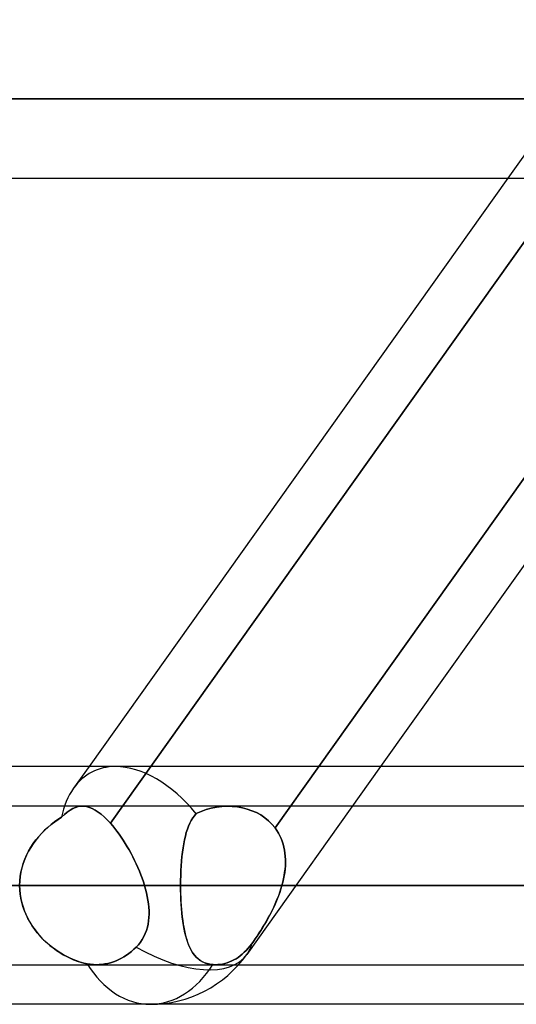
# Model space of a CAD drawing. Header units: millimetres. Extents: x -270 to 270, y -120 to 100.
# Tile 28 of 74: x -80.67 to -74.35, y -50 to -37.48. Entities that reach past the tile are written whole.
import ezdxf

# ---------------------------------------------------------------- set-up
doc = ezdxf.new("R2010")
doc.units = ezdxf.units.MM
doc.layers.add('MAIN-1', color=7, linetype='Continuous')
doc.layers.add('MAIN-2', color=7, linetype='Continuous')

msp = doc.modelspace()

# ---------------------------------------------------------------- linework, layer by layer
at = {"layer": 'MAIN-1'}
for p, q in [((-146.091, -38.489), (146.091, -38.489)), ((-145.38, -39.496), (145.38, -39.496)), ((-74.455, -39.496), (-79.785, -46.978)), ((-71.531, -39.496), (-76.861, -46.978)), ((-70.744, -39.496), (-76.074, -46.978)), ((-73.035, -46.978), (-138.497, -46.978)), ((138.299, -47.481), (-138.299, -47.481)), ((-138.963, -48.489), (138.963, -48.489)), ((-138.423, -49.496), (138.423, -49.496)), ((-72.595, -50), (-139.276, -50))]:
    msp.add_line(p, q, dxfattribs=at)
at = {"layer": 'MAIN-2'}
for p, q in [((-73.02, -37.481), (-74.455, -39.496)), ((146.091, -38.489), (-146.091, -38.489)), ((144.71, -38.489), (-144.71, -38.489)), ((-144.71, -38.489), (144.71, -38.489)), ((-98.13, -38.489), (-73.454, -38.489)), ((-73.454, -38.489), (-98.13, -38.489)), ((-71.938, -38.489), (-96.115, -38.489)), ((-96.115, -38.489), (-71.938, -38.489)), ((-73.386, -39.099), (-79.512, -47.698)), ((-79.512, -47.698), (-73.386, -39.099)), ((-77.417, -47.758), (-71.302, -39.175)), ((-79.785, -46.978), (-79.982, -47.253)), ((-76.074, -46.978), (-77.775, -49.366)), ((-76.861, -46.978), (-77.417, -47.758)), ((-80.098, -47.586), (-80.062, -47.556)), ((-80.062, -47.556), (-80.098, -47.586)), ((-80.062, -47.556), (-80.027, -47.531)), ((-80.027, -47.531), (-80.062, -47.556)), ((-80.027, -47.531), (-79.992, -47.511)), ((-79.992, -47.511), (-80.027, -47.531)), ((-79.992, -47.511), (-79.957, -47.496)), ((-79.957, -47.496), (-79.992, -47.511)), ((-79.957, -47.496), (-79.922, -47.486)), ((-79.922, -47.486), (-79.957, -47.496)), ((-79.922, -47.486), (-79.886, -47.482)), ((-79.886, -47.482), (-79.922, -47.486)), ((-79.886, -47.482), (-79.852, -47.482)), ((-79.852, -47.482), (-79.886, -47.482)), ((-79.852, -47.482), (-79.817, -47.487)), ((-79.817, -47.487), (-79.852, -47.482)), ((-79.817, -47.487), (-79.781, -47.497)), ((-79.781, -47.497), (-79.817, -47.487)), ((-79.781, -47.497), (-79.745, -47.511)), ((-79.745, -47.511), (-79.781, -47.497)), ((-79.745, -47.511), (-79.708, -47.531)), ((-79.708, -47.531), (-79.745, -47.511)), ((-79.708, -47.531), (-79.67, -47.555)), ((-79.67, -47.555), (-79.708, -47.531)), ((-79.67, -47.555), (-79.631, -47.583)), ((-79.631, -47.584), (-79.67, -47.555)), ((-78.359, -47.548), (-78.42, -47.576)), ((-78.42, -47.576), (-78.359, -47.548)), ((-78.295, -47.524), (-78.359, -47.548)), ((-78.359, -47.548), (-78.295, -47.524)), ((-78.229, -47.506), (-78.295, -47.524)), ((-78.295, -47.524), (-78.23, -47.506)), ((-78.23, -47.506), (-78.163, -47.493)), ((-78.162, -47.493), (-78.229, -47.506)), ((-78.163, -47.493), (-78.095, -47.484)), ((-78.095, -47.484), (-78.162, -47.493)), ((-78.026, -47.481), (-78.095, -47.484)), ((-78.095, -47.484), (-78.027, -47.481)), ((-78.027, -47.481), (-77.962, -47.483)), ((-77.961, -47.483), (-78.026, -47.481)), ((-77.962, -47.483), (-77.897, -47.49)), ((-77.897, -47.49), (-77.961, -47.483)), ((-77.833, -47.501), (-77.897, -47.49)), ((-77.897, -47.49), (-77.833, -47.501)), ((-77.771, -47.517), (-77.833, -47.501)), ((-77.833, -47.501), (-77.771, -47.517)), ((-77.711, -47.538), (-77.771, -47.517)), ((-77.771, -47.517), (-77.711, -47.538)), ((-77.653, -47.563), (-77.711, -47.538)), ((-77.711, -47.538), (-77.654, -47.563)), ((-77.654, -47.563), (-77.599, -47.593)), ((-77.599, -47.593), (-77.653, -47.563)), ((-80.224, -47.681), (-80.268, -47.714)), ((-80.265, -47.712), (-80.222, -47.679)), ((-80.18, -47.65), (-80.224, -47.681)), ((-80.222, -47.679), (-80.178, -47.649)), ((-80.134, -47.621), (-80.18, -47.65)), ((-80.178, -47.649), (-80.134, -47.621)), ((-80.134, -47.621), (-80.098, -47.586)), ((-80.098, -47.586), (-80.134, -47.621)), ((-79.631, -47.583), (-79.592, -47.617)), ((-79.592, -47.617), (-79.631, -47.584)), ((-79.592, -47.617), (-79.552, -47.656)), ((-79.552, -47.656), (-79.592, -47.617)), ((-79.552, -47.656), (-79.512, -47.698)), ((-79.512, -47.698), (-79.552, -47.656)), ((-78.502, -47.696), (-78.518, -47.734)), ((-78.484, -47.662), (-78.502, -47.696)), ((-78.502, -47.696), (-78.484, -47.662)), ((-78.464, -47.631), (-78.484, -47.662)), ((-78.484, -47.662), (-78.464, -47.631)), ((-78.443, -47.602), (-78.464, -47.631)), ((-78.464, -47.631), (-78.443, -47.602)), ((-78.42, -47.576), (-78.443, -47.602)), ((-78.443, -47.602), (-78.42, -47.576)), ((-77.547, -47.628), (-77.599, -47.593)), ((-77.599, -47.593), (-77.548, -47.628)), ((-77.548, -47.628), (-77.5, -47.667)), ((-77.499, -47.668), (-77.547, -47.628)), ((-77.5, -47.667), (-77.456, -47.711)), ((-77.456, -47.711), (-77.499, -47.668)), ((-80.351, -47.787), (-80.39, -47.827)), ((-80.387, -47.824), (-80.348, -47.784)), ((-80.31, -47.75), (-80.351, -47.787)), ((-80.348, -47.784), (-80.307, -47.747)), ((-80.268, -47.714), (-80.31, -47.75)), ((-80.307, -47.747), (-80.265, -47.712)), ((-79.484, -47.73), (-79.512, -47.698)), ((-79.512, -47.698), (-79.484, -47.73)), ((-79.457, -47.763), (-79.484, -47.73)), ((-79.484, -47.73), (-79.457, -47.763)), ((-79.43, -47.798), (-79.457, -47.763)), ((-79.457, -47.763), (-79.43, -47.798)), ((-79.403, -47.835), (-79.43, -47.798)), ((-79.43, -47.798), (-79.403, -47.835)), ((-78.547, -47.816), (-78.559, -47.861)), ((-78.559, -47.861), (-78.547, -47.816)), ((-78.533, -47.773), (-78.547, -47.816)), ((-78.547, -47.816), (-78.533, -47.773)), ((-78.518, -47.734), (-78.533, -47.773)), ((-78.533, -47.773), (-78.518, -47.734)), ((-78.518, -47.734), (-78.502, -47.696)), ((-77.417, -47.758), (-77.456, -47.711)), ((-77.456, -47.711), (-77.417, -47.758)), ((-77.417, -47.758), (-77.395, -47.789)), ((-77.395, -47.789), (-77.417, -47.758)), ((-77.395, -47.789), (-77.375, -47.822)), ((-77.375, -47.822), (-77.395, -47.789)), ((-80.463, -47.912), (-80.496, -47.958)), ((-80.495, -47.955), (-80.461, -47.91)), ((-80.428, -47.869), (-80.463, -47.912)), ((-80.461, -47.91), (-80.425, -47.866)), ((-80.39, -47.827), (-80.428, -47.869)), ((-80.425, -47.866), (-80.387, -47.824)), ((-79.376, -47.874), (-79.403, -47.835)), ((-79.403, -47.835), (-79.376, -47.874)), ((-79.349, -47.913), (-79.376, -47.874)), ((-79.376, -47.874), (-79.349, -47.913)), ((-79.323, -47.954), (-79.349, -47.913)), ((-79.349, -47.913), (-79.323, -47.954)), ((-78.57, -47.909), (-78.58, -47.958)), ((-78.58, -47.959), (-78.57, -47.909)), ((-78.559, -47.861), (-78.57, -47.909)), ((-78.57, -47.909), (-78.559, -47.861)), ((-77.375, -47.822), (-77.357, -47.856)), ((-77.357, -47.856), (-77.375, -47.822)), ((-77.357, -47.856), (-77.341, -47.891)), ((-77.341, -47.891), (-77.357, -47.856)), ((-77.341, -47.891), (-77.327, -47.927)), ((-77.327, -47.927), (-77.341, -47.891)), ((-77.327, -47.927), (-77.315, -47.964)), ((-77.315, -47.964), (-77.327, -47.927)), ((-80.555, -48.054), (-80.581, -48.104)), ((-80.58, -48.103), (-80.554, -48.052)), ((-80.527, -48.005), (-80.555, -48.054)), ((-80.554, -48.052), (-80.526, -48.003)), ((-80.496, -47.958), (-80.527, -48.005)), ((-80.526, -48.003), (-80.495, -47.955)), ((-79.298, -47.996), (-79.323, -47.954)), ((-79.323, -47.954), (-79.298, -47.996)), ((-79.274, -48.038), (-79.298, -47.996)), ((-79.298, -47.996), (-79.274, -48.038)), ((-79.25, -48.082), (-79.274, -48.038)), ((-79.274, -48.038), (-79.25, -48.082)), ((-78.596, -48.065), (-78.602, -48.121)), ((-78.602, -48.123), (-78.596, -48.066)), ((-78.588, -48.01), (-78.596, -48.065)), ((-78.596, -48.066), (-78.588, -48.012)), ((-78.58, -47.958), (-78.588, -48.01)), ((-78.588, -48.012), (-78.58, -47.959)), ((-77.315, -47.964), (-77.305, -48.001)), ((-77.305, -48.002), (-77.315, -47.964)), ((-77.305, -48.001), (-77.297, -48.04)), ((-77.297, -48.04), (-77.305, -48.002)), ((-77.297, -48.04), (-77.291, -48.079)), ((-77.291, -48.079), (-77.297, -48.04)), ((-80.603, -48.156), (-80.623, -48.21)), ((-80.622, -48.209), (-80.603, -48.155)), ((-80.603, -48.155), (-80.58, -48.103)), ((-80.581, -48.104), (-80.603, -48.156)), ((-79.227, -48.126), (-79.25, -48.082)), ((-79.25, -48.082), (-79.227, -48.126)), ((-79.204, -48.17), (-79.227, -48.126)), ((-79.227, -48.126), (-79.204, -48.17)), ((-79.183, -48.215), (-79.204, -48.17)), ((-79.204, -48.17), (-79.183, -48.215)), ((-78.608, -48.179), (-78.612, -48.239)), ((-78.612, -48.241), (-78.608, -48.181)), ((-78.602, -48.121), (-78.608, -48.179)), ((-78.608, -48.181), (-78.602, -48.123)), ((-77.291, -48.079), (-77.287, -48.118)), ((-77.287, -48.119), (-77.291, -48.079)), ((-77.287, -48.118), (-77.285, -48.159)), ((-77.285, -48.159), (-77.287, -48.119)), ((-77.285, -48.159), (-77.285, -48.199)), ((-77.285, -48.2), (-77.285, -48.159)), ((-80.66, -48.375), (-80.651, -48.319)), ((-80.651, -48.319), (-80.66, -48.375)), ((-80.651, -48.319), (-80.638, -48.263)), ((-80.639, -48.264), (-80.651, -48.319)), ((-80.623, -48.21), (-80.639, -48.264)), ((-80.638, -48.263), (-80.622, -48.209)), ((-79.163, -48.261), (-79.183, -48.215)), ((-79.183, -48.215), (-79.163, -48.261)), ((-79.144, -48.306), (-79.163, -48.261)), ((-79.163, -48.261), (-79.144, -48.306)), ((-79.125, -48.352), (-79.144, -48.306)), ((-79.144, -48.306), (-79.125, -48.352)), ((-78.616, -48.3), (-78.618, -48.362)), ((-78.618, -48.363), (-78.616, -48.301)), ((-78.612, -48.239), (-78.616, -48.3)), ((-78.616, -48.301), (-78.612, -48.241)), ((-77.295, -48.323), (-77.29, -48.282)), ((-77.29, -48.281), (-77.294, -48.323)), ((-77.286, -48.24), (-77.29, -48.281)), ((-77.29, -48.282), (-77.286, -48.241)), ((-77.285, -48.199), (-77.286, -48.24)), ((-77.286, -48.241), (-77.285, -48.2)), ((-80.668, -48.489), (-80.666, -48.432)), ((-80.666, -48.432), (-80.668, -48.489)), ((-80.666, -48.432), (-80.66, -48.375)), ((-80.66, -48.375), (-80.666, -48.432)), ((-79.109, -48.397), (-79.125, -48.352)), ((-79.125, -48.352), (-79.109, -48.397)), ((-79.093, -48.443), (-79.109, -48.397)), ((-79.109, -48.397), (-79.093, -48.443)), ((-79.079, -48.489), (-79.093, -48.443)), ((-79.093, -48.443), (-79.079, -48.489)), ((-78.618, -48.362), (-78.62, -48.425)), ((-78.62, -48.426), (-78.618, -48.363)), ((-78.62, -48.425), (-78.62, -48.489)), ((-78.62, -48.489), (-78.62, -48.426)), ((-77.318, -48.447), (-77.329, -48.489)), ((-77.329, -48.489), (-77.318, -48.447)), ((-77.309, -48.406), (-77.318, -48.447)), ((-77.318, -48.447), (-77.309, -48.406)), ((-77.301, -48.364), (-77.309, -48.406)), ((-77.309, -48.406), (-77.301, -48.364)), ((-77.294, -48.323), (-77.301, -48.364)), ((-77.301, -48.364), (-77.295, -48.323)), ((138.963, -48.489), (-138.963, -48.489)), ((137.431, -48.489), (-137.431, -48.489)), ((-137.431, -48.489), (137.431, -48.489)), ((-127.737, -48.489), (127.737, -48.489)), ((127.737, -48.489), (-127.737, -48.489)), ((126.312, -48.489), (-126.312, -48.489)), ((-126.312, -48.489), (126.312, -48.489)), ((-116.617, -48.489), (116.617, -48.489)), ((116.617, -48.489), (-116.617, -48.489)), ((115.192, -48.489), (-115.192, -48.489)), ((-115.192, -48.489), (115.192, -48.489)), ((-79.079, -48.489), (-106.191, -48.489)), ((-106.191, -48.489), (-79.079, -48.489)), ((-105.496, -48.489), (105.496, -48.489)), ((105.496, -48.489), (-105.496, -48.489)), ((104.07, -48.489), (-104.07, -48.489)), ((-104.07, -48.489), (104.07, -48.489)), ((-94.373, -48.489), (94.373, -48.489)), ((94.373, -48.489), (-94.373, -48.489)), ((92.947, -48.489), (-92.947, -48.489)), ((-92.947, -48.489), (92.947, -48.489)), ((-88.312, -48.489), (-78.62, -48.489)), ((-78.62, -48.489), (-88.312, -48.489)), ((-74.346, -48.489), (-84.038, -48.489)), ((-84.038, -48.489), (-74.346, -48.489)), ((-83.248, -48.489), (83.248, -48.489)), ((83.248, -48.489), (-83.248, -48.489)), ((81.821, -48.489), (-81.821, -48.489)), ((-81.821, -48.489), (81.821, -48.489)), ((-81.821, -48.489), (-72.119, -48.489)), ((-72.119, -48.489), (-81.821, -48.489)), ((-80.668, -48.489), (-80.666, -48.544)), ((-80.666, -48.544), (-80.668, -48.489)), ((-80.666, -48.544), (-80.661, -48.6)), ((-80.661, -48.598), (-80.666, -48.544)), ((-79.065, -48.536), (-79.079, -48.489)), ((-79.079, -48.489), (-79.065, -48.536)), ((-79.053, -48.583), (-79.065, -48.536)), ((-79.065, -48.536), (-79.053, -48.583)), ((-78.62, -48.489), (-74.346, -48.489)), ((-78.62, -48.549), (-78.62, -48.489)), ((-78.62, -48.489), (-78.62, -48.541)), ((-74.346, -48.489), (-78.62, -48.489)), ((-78.62, -48.541), (-78.619, -48.592)), ((-78.618, -48.609), (-78.62, -48.549)), ((-77.342, -48.533), (-77.357, -48.577)), ((-77.356, -48.574), (-77.342, -48.532)), ((-77.329, -48.489), (-77.342, -48.533)), ((-77.342, -48.532), (-77.329, -48.489)), ((-72.778, -48.489), (-77.329, -48.489)), ((-77.329, -48.489), (-72.778, -48.489)), ((-80.652, -48.652), (-80.661, -48.598)), ((-80.661, -48.6), (-80.652, -48.654)), ((-80.641, -48.706), (-80.652, -48.652)), ((-80.652, -48.654), (-80.64, -48.708)), ((-79.043, -48.63), (-79.053, -48.583)), ((-79.053, -48.583), (-79.043, -48.63)), ((-79.035, -48.676), (-79.043, -48.63)), ((-79.043, -48.63), (-79.035, -48.676)), ((-79.028, -48.721), (-79.035, -48.676)), ((-79.035, -48.676), (-79.028, -48.722)), ((-78.619, -48.592), (-78.617, -48.644)), ((-78.616, -48.668), (-78.618, -48.609)), ((-78.617, -48.644), (-78.615, -48.694)), ((-78.613, -48.726), (-78.616, -48.668)), ((-78.615, -48.694), (-78.612, -48.744)), ((-77.39, -48.664), (-77.408, -48.707)), ((-77.405, -48.701), (-77.388, -48.659)), ((-77.373, -48.621), (-77.39, -48.664)), ((-77.388, -48.659), (-77.371, -48.617)), ((-77.357, -48.577), (-77.373, -48.621)), ((-77.371, -48.617), (-77.356, -48.574)), ((-80.626, -48.758), (-80.641, -48.706)), ((-80.64, -48.708), (-80.625, -48.762)), ((-80.608, -48.81), (-80.626, -48.758)), ((-80.625, -48.762), (-80.606, -48.814)), ((-80.587, -48.86), (-80.608, -48.81)), ((-80.606, -48.814), (-80.584, -48.865)), ((-79.024, -48.766), (-79.028, -48.721)), ((-79.028, -48.722), (-79.024, -48.767)), ((-79.021, -48.811), (-79.024, -48.766)), ((-79.024, -48.767), (-79.021, -48.811)), ((-79.021, -48.854), (-79.021, -48.811)), ((-79.021, -48.811), (-79.021, -48.855)), ((-78.609, -48.783), (-78.613, -48.726)), ((-78.612, -48.744), (-78.608, -48.793)), ((-78.604, -48.839), (-78.609, -48.783)), ((-78.608, -48.793), (-78.604, -48.842)), ((-77.446, -48.791), (-77.467, -48.832)), ((-77.464, -48.826), (-77.443, -48.785)), ((-77.426, -48.749), (-77.446, -48.791)), ((-77.443, -48.785), (-77.424, -48.743)), ((-77.408, -48.707), (-77.426, -48.749)), ((-77.424, -48.743), (-77.405, -48.701)), ((-80.563, -48.909), (-80.587, -48.86)), ((-80.584, -48.865), (-80.56, -48.915)), ((-80.536, -48.957), (-80.563, -48.909)), ((-80.56, -48.915), (-80.533, -48.963)), ((-79.033, -48.98), (-79.027, -48.939)), ((-79.027, -48.939), (-79.033, -48.981)), ((-79.027, -48.939), (-79.022, -48.897)), ((-79.023, -48.898), (-79.027, -48.939)), ((-79.021, -48.855), (-79.023, -48.898)), ((-79.022, -48.897), (-79.021, -48.854)), ((-78.598, -48.893), (-78.604, -48.839)), ((-78.604, -48.842), (-78.599, -48.889)), ((-78.599, -48.889), (-78.593, -48.934)), ((-78.591, -48.945), (-78.598, -48.893)), ((-78.593, -48.934), (-78.586, -48.979)), ((-78.584, -48.996), (-78.591, -48.945)), ((-77.552, -48.985), (-77.529, -48.947)), ((-77.51, -48.912), (-77.532, -48.951)), ((-77.529, -48.947), (-77.507, -48.907)), ((-77.488, -48.872), (-77.51, -48.912)), ((-77.507, -48.907), (-77.485, -48.867)), ((-77.467, -48.832), (-77.488, -48.872)), ((-77.485, -48.867), (-77.464, -48.826)), ((-80.508, -49.003), (-80.536, -48.957)), ((-80.533, -48.963), (-80.503, -49.01)), ((-80.476, -49.047), (-80.508, -49.003)), ((-80.503, -49.01), (-80.471, -49.055)), ((-80.443, -49.09), (-80.476, -49.047)), ((-80.471, -49.055), (-80.437, -49.098)), ((-79.069, -49.1), (-79.054, -49.061)), ((-79.054, -49.061), (-79.069, -49.099)), ((-79.054, -49.061), (-79.042, -49.021)), ((-79.042, -49.021), (-79.054, -49.061)), ((-79.042, -49.021), (-79.033, -48.98)), ((-79.033, -48.981), (-79.042, -49.021)), ((-78.586, -48.979), (-78.579, -49.021)), ((-78.575, -49.044), (-78.584, -48.996)), ((-78.579, -49.021), (-78.571, -49.063)), ((-78.565, -49.09), (-78.575, -49.044)), ((-78.571, -49.063), (-78.562, -49.103)), ((-77.6, -49.063), (-77.623, -49.099)), ((-77.622, -49.097), (-77.598, -49.061)), ((-77.577, -49.027), (-77.6, -49.063)), ((-77.598, -49.061), (-77.575, -49.024)), ((-77.554, -48.989), (-77.577, -49.027)), ((-77.575, -49.024), (-77.552, -48.985)), ((-77.532, -48.951), (-77.554, -48.989)), ((-80.408, -49.131), (-80.443, -49.09)), ((-80.437, -49.098), (-80.401, -49.14)), ((-80.371, -49.17), (-80.408, -49.131)), ((-80.401, -49.14), (-80.363, -49.179)), ((-80.333, -49.208), (-80.371, -49.17)), ((-80.363, -49.179), (-80.323, -49.216)), ((-79.131, -49.209), (-79.107, -49.174)), ((-79.107, -49.174), (-79.13, -49.208)), ((-79.107, -49.174), (-79.087, -49.137)), ((-79.086, -49.137), (-79.107, -49.174)), ((-79.087, -49.137), (-79.069, -49.1)), ((-79.069, -49.099), (-79.086, -49.137)), ((-78.554, -49.135), (-78.565, -49.09)), ((-78.562, -49.103), (-78.552, -49.141)), ((-78.542, -49.177), (-78.554, -49.135)), ((-78.552, -49.141), (-78.542, -49.177)), ((-78.529, -49.216), (-78.542, -49.177)), ((-78.542, -49.177), (-78.53, -49.212)), ((-77.669, -49.168), (-77.692, -49.2)), ((-77.691, -49.2), (-77.669, -49.167)), ((-77.669, -49.167), (-77.645, -49.133)), ((-77.646, -49.134), (-77.669, -49.168)), ((-77.623, -49.099), (-77.646, -49.134)), ((-77.645, -49.133), (-77.622, -49.097)), ((-80.293, -49.243), (-80.333, -49.208)), ((-80.323, -49.216), (-80.283, -49.251)), ((-80.251, -49.276), (-80.293, -49.243)), ((-80.283, -49.251), (-80.241, -49.284)), ((-80.209, -49.308), (-80.251, -49.276)), ((-80.241, -49.284), (-80.199, -49.315)), ((-80.165, -49.337), (-80.209, -49.308)), ((-80.199, -49.315), (-80.156, -49.343)), ((-79.245, -49.328), (-79.215, -49.301)), ((-79.215, -49.301), (-79.245, -49.328)), ((-79.215, -49.301), (-79.185, -49.273)), ((-79.185, -49.273), (-79.215, -49.301)), ((-79.185, -49.273), (-79.157, -49.242)), ((-79.157, -49.242), (-79.185, -49.273)), ((-79.13, -49.208), (-79.157, -49.242)), ((-79.157, -49.242), (-79.131, -49.209)), ((-78.53, -49.212), (-78.518, -49.244)), ((-78.514, -49.253), (-78.529, -49.216)), ((-78.518, -49.244), (-78.505, -49.275)), ((-78.498, -49.288), (-78.514, -49.253)), ((-78.505, -49.275), (-78.49, -49.304)), ((-78.481, -49.32), (-78.498, -49.288)), ((-78.49, -49.304), (-78.475, -49.331)), ((-78.463, -49.35), (-78.481, -49.32)), ((-77.784, -49.314), (-77.809, -49.339)), ((-77.809, -49.339), (-77.784, -49.314)), ((-77.759, -49.288), (-77.784, -49.314)), ((-77.784, -49.314), (-77.759, -49.288)), ((-77.736, -49.26), (-77.759, -49.288)), ((-77.759, -49.288), (-77.736, -49.26)), ((-77.714, -49.231), (-77.736, -49.26)), ((-77.736, -49.26), (-77.714, -49.231)), ((-77.692, -49.2), (-77.714, -49.231)), ((-77.714, -49.231), (-77.691, -49.2)), ((-80.121, -49.364), (-80.165, -49.337)), ((-80.156, -49.343), (-80.113, -49.369)), ((-80.076, -49.389), (-80.121, -49.364)), ((-80.113, -49.369), (-80.069, -49.392)), ((-80.032, -49.411), (-80.076, -49.389)), ((-80.069, -49.392), (-80.026, -49.414)), ((-79.986, -49.431), (-80.032, -49.411)), ((-80.026, -49.414), (-79.982, -49.433)), ((-79.942, -49.448), (-79.986, -49.431)), ((-79.982, -49.433), (-79.938, -49.45)), ((-79.897, -49.463), (-79.942, -49.448)), ((-79.474, -49.459), (-79.439, -49.446)), ((-79.439, -49.446), (-79.474, -49.459)), ((-79.439, -49.446), (-79.405, -49.431)), ((-79.405, -49.431), (-79.439, -49.446)), ((-79.405, -49.431), (-79.373, -49.415)), ((-79.373, -49.415), (-79.405, -49.431)), ((-79.373, -49.415), (-79.341, -49.396)), ((-79.341, -49.396), (-79.373, -49.415)), ((-79.341, -49.396), (-79.309, -49.376)), ((-79.309, -49.376), (-79.341, -49.396)), ((-79.309, -49.376), (-79.277, -49.353)), ((-79.277, -49.353), (-79.309, -49.376)), ((-79.277, -49.353), (-79.245, -49.328)), ((-79.245, -49.328), (-79.277, -49.353)), ((-78.475, -49.331), (-78.458, -49.356)), ((-78.442, -49.377), (-78.463, -49.35)), ((-78.458, -49.356), (-78.44, -49.379)), ((-78.42, -49.401), (-78.442, -49.377)), ((-78.44, -49.379), (-78.421, -49.4)), ((-78.421, -49.4), (-78.401, -49.419)), ((-78.397, -49.423), (-78.42, -49.401)), ((-78.401, -49.419), (-78.379, -49.437)), ((-78.371, -49.442), (-78.397, -49.423)), ((-78.379, -49.437), (-78.355, -49.452)), ((-78.343, -49.458), (-78.371, -49.442)), ((-77.94, -49.435), (-77.967, -49.449)), ((-77.967, -49.449), (-77.94, -49.435)), ((-77.913, -49.42), (-77.94, -49.435)), ((-77.94, -49.435), (-77.913, -49.42)), ((-77.887, -49.403), (-77.913, -49.42)), ((-77.913, -49.42), (-77.887, -49.403)), ((-77.861, -49.384), (-77.887, -49.403)), ((-77.887, -49.403), (-77.861, -49.384)), ((-77.835, -49.363), (-77.861, -49.384)), ((-77.861, -49.384), (-77.835, -49.363)), ((-77.809, -49.339), (-77.835, -49.363)), ((-77.835, -49.363), (-77.809, -49.339)), ((-79.938, -49.45), (-79.895, -49.464)), ((-79.853, -49.476), (-79.897, -49.463)), ((-79.895, -49.464), (-79.852, -49.476)), ((-79.81, -49.485), (-79.853, -49.476)), ((-79.852, -49.476), (-79.81, -49.485)), ((-79.81, -49.485), (-79.789, -49.489)), ((-79.789, -49.489), (-79.81, -49.485)), ((-79.789, -49.489), (-79.769, -49.491)), ((-79.769, -49.491), (-79.789, -49.489)), ((-79.769, -49.491), (-79.749, -49.493)), ((-79.749, -49.494), (-79.769, -49.491)), ((-79.749, -49.493), (-79.729, -49.495)), ((-79.729, -49.495), (-79.749, -49.494)), ((-79.729, -49.495), (-79.71, -49.496)), ((-79.71, -49.496), (-79.729, -49.495)), ((-79.71, -49.496), (-79.69, -49.496)), ((-79.69, -49.496), (-79.71, -49.496)), ((-79.69, -49.496), (-79.656, -49.495)), ((-79.656, -49.495), (-79.69, -49.496)), ((-79.656, -49.495), (-79.62, -49.492)), ((-79.62, -49.492), (-79.656, -49.495)), ((-79.62, -49.492), (-79.583, -49.487)), ((-79.583, -49.487), (-79.62, -49.492)), ((-79.583, -49.487), (-79.547, -49.48)), ((-79.547, -49.48), (-79.583, -49.487)), ((-79.547, -49.48), (-79.51, -49.471)), ((-79.51, -49.471), (-79.547, -49.48)), ((-79.51, -49.471), (-79.474, -49.459)), ((-79.474, -49.459), (-79.51, -49.471)), ((-78.355, -49.452), (-78.329, -49.465)), ((-78.313, -49.472), (-78.343, -49.458)), ((-78.329, -49.465), (-78.302, -49.476)), ((-78.281, -49.482), (-78.313, -49.472)), ((-78.302, -49.476), (-78.272, -49.485)), ((-78.246, -49.49), (-78.281, -49.482)), ((-78.272, -49.485), (-78.241, -49.491)), ((-78.209, -49.495), (-78.246, -49.49)), ((-78.241, -49.491), (-78.209, -49.495)), ((-78.203, -49.495), (-78.209, -49.495)), ((-78.209, -49.495), (-78.203, -49.495)), ((-78.197, -49.496), (-78.203, -49.495)), ((-78.203, -49.495), (-78.197, -49.496)), ((-78.19, -49.496), (-78.197, -49.496)), ((-78.197, -49.496), (-78.19, -49.496)), ((-78.184, -49.496), (-78.19, -49.496)), ((-78.19, -49.496), (-78.184, -49.496)), ((-78.178, -49.496), (-78.184, -49.496)), ((-78.184, -49.496), (-78.178, -49.496)), ((-78.172, -49.496), (-78.178, -49.496)), ((-78.178, -49.496), (-78.172, -49.496)), ((-78.144, -49.495), (-78.172, -49.496)), ((-78.172, -49.496), (-78.144, -49.495)), ((-78.115, -49.493), (-78.144, -49.495)), ((-78.144, -49.495), (-78.115, -49.493)), ((-78.085, -49.488), (-78.115, -49.493)), ((-78.115, -49.493), (-78.085, -49.488)), ((-78.055, -49.481), (-78.085, -49.488)), ((-78.085, -49.488), (-78.055, -49.481)), ((-78.025, -49.472), (-78.055, -49.481)), ((-78.055, -49.481), (-78.025, -49.472)), ((-77.996, -49.462), (-78.025, -49.472)), ((-78.025, -49.472), (-77.996, -49.462)), ((-77.967, -49.449), (-77.996, -49.462)), ((-77.996, -49.462), (-77.967, -49.449))]:
    msp.add_line(p, q, dxfattribs=at)
msp.add_arc((-79.006, -48.489), 1.511, 270, 324.5342, dxfattribs=at)
for major_axis, ratio, start_param, end_param in [((-0.743, 1.441), 0.614789, -0.307022, 0.307612), ((-0.743, 1.441), 0.614789, -0.307022, 0.307612), ((-0.743, 1.441), 0.614789, -1.229514, -0.307022), ((-0.743, 1.441), 0.614789, -1.229514, -0.307022), ((-0.743, 1.441), 0.614789, 0.307612, 0.652449), ((-0.743, 1.441), 0.614789, 0.307612, 0.652449), ((1.231, -0.877), 0.501864, -1.364808, 0.000012), ((1.231, -0.877), 0.501864, -1.364808, 0.000012), ((1.231, -0.877), 0.501864, 0.003197, 0.192691), ((1.231, -0.877), 0.501864, 0.003197, 0.192691), ((1.231, -0.877), 0.501864, 0.000012, 0.003197), ((1.231, -0.877), 0.501864, 0.000012, 0.003197), ((0, -1.511), 0.707107, -0.850974, 0), ((0, -1.511), 0.707107, -0.850974, 0), ((0, -1.511), 0.707107, 0, 0.842358), ((0, -1.511), 0.707107, 0, 0.842358)]:
    msp.add_ellipse((-79.006, -48.489), major_axis=major_axis, ratio=ratio, start_param=start_param, end_param=end_param, dxfattribs=at)

doc.saveas('drawing.dxf')
